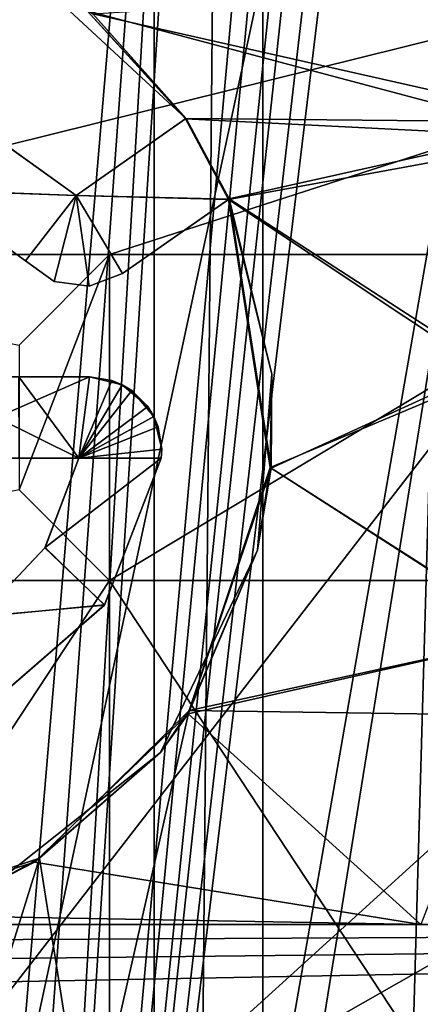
# Model space of a CAD drawing. Extents: x -3 to 104, y -79 to 161.
# Tile 123 of 203: x 45.59 to 50.02, y 58.63 to 69.51. Entities that reach past the tile are written whole.
import ezdxf

# ---------------------------------------------------------------- set-up
doc = ezdxf.new("R2010")
doc.units = 0
doc.header["$MEASUREMENT"] = 0

msp = doc.modelspace()

# ---------------------------------------------------------------- linework, layer by layer
for points in [[(47.080002, 130, -10.3), (43.369999, 0, -10.3), (43.369999, 130, -10.3)], [(47.080002, 0, -10.3), (43.369999, 0, -10.3), (47.080002, 130, -10.3)], [(47.080002, 0, -71.599998), (47.080002, 130, -71.599998), (48.279999, 130, -71.599998)], [(48.279999, 0, -71.599998), (47.080002, 0, -71.599998), (48.279999, 130, -71.599998)], [(47.080002, 130, -71.599998), (47.080002, 0, -10.3), (47.080002, 130, -10.3)], [(47.080002, 0, -71.599998), (47.080002, 0, -10.3), (47.080002, 130, -71.599998)], [(51.990002, 130, -10.3), (48.279999, 0, -10.3), (48.279999, 130, -10.3)], [(51.990002, 0, -10.3), (48.279999, 0, -10.3), (51.990002, 130, -10.3)], [(48.279999, 130, -10.3), (48.279999, 0, -71.599998), (48.279999, 130, -71.599998)], [(48.279999, 0, -10.3), (48.279999, 0, -71.599998), (48.279999, 130, -10.3)], [(39.471001, 29.076, 0.1), (39.238899, 116.759003, 0.1), (60.471001, 126.727997, 0.1)], [(39.471001, 29.076, 0.1), (60.471001, 126.727997, 0.1), (60.471001, 19.228001, 0.1)], [(39.528702, 112.523003), (39.528702, 23.4326), (96.9217, 124.593002)], [(39.528702, 23.4326), (96.9217, 5.4074), (96.9217, 124.593002)], [(5.1713, 6.7213, -72.699997), (95.428703, 123.278999, -72.699997), (5.1713, 123.278999, -72.699997)], [(5.1713, 6.7213, -72.699997), (95.428703, 6.7213, -72.699997), (95.428703, 123.278999, -72.699997)], [(47.803299, 83.812698, -74.699997), (43.927101, 38.094601, -74.699997), (43.927101, 87.905403, -74.699997)], [(37.971001, 29.478001, 18.9), (72.336403, 70.811302, 18.9), (9.6776, 87.4431, 18.9)], [(72.509804, 70.052002, 54.099998), (9.6776, 22.179501, 54.099998), (9.6776, 87.4431, 54.099998)], [(44.488499, 38.364899, -74.699997), (43.927101, 38.094601, -74.699997), (47.803299, 83.812698, -74.699997)], [(45.1115, 38.364899, -74.699997), (44.488499, 38.364899, -74.699997), (47.803299, 83.812698, -74.699997)], [(48.0476, 83.812698, -74.699997), (45.1115, 38.364899, -74.699997), (47.803299, 83.812698, -74.699997)], [(49.219101, 83.800003, -74.699997), (45.1115, 38.364899, -74.699997), (48.0476, 83.812698, -74.699997)], [(50.609001, 83.800003, -74.699997), (45.1115, 38.364899, -74.699997), (50.351398, 83.800003, -74.699997)], [(53.037399, 83.789101, -74.699997), (45.1115, 38.364899, -74.699997), (50.609001, 83.800003, -74.699997)], [(50.0172, 83.800003, -74.699997), (45.1115, 38.364899, -74.699997), (49.810902, 83.800003, -74.699997)], [(49.4767, 83.800003, -74.699997), (45.1115, 38.364899, -74.699997), (49.219101, 83.800003, -74.699997)], [(50.351398, 83.800003, -74.699997), (45.1115, 38.364899, -74.699997), (50.0172, 83.800003, -74.699997)], [(49.810902, 83.800003, -74.699997), (45.1115, 38.364899, -74.699997), (49.4767, 83.800003, -74.699997)], [(53.037399, 83.789101, -74.699997), (45.672901, 38.094601, -74.699997), (45.1115, 38.364899, -74.699997)], [(53.037399, 83.789101, -74.699997), (69.927101, 38.094601, -74.699997), (45.672901, 38.094601, -74.699997)], [(66.386398, 73.311302, 55.700001), (29.7864, 73.311302, 55.700001), (40.586399, 66.911301, 55.700001)], [(66.386398, 73.311302, 55.700001), (40.586399, 66.911301, 55.700001), (46.586399, 66.911301, 55.700001)], [(66.386398, 73.311302, 55.700001), (46.586399, 66.911301, 55.700001), (52.586399, 66.911301, 55.700001)], [(72.509804, 70.052002, 18.9), (72.336403, 70.811302, 18.9), (37.971001, 29.478001, 18.9)], [(72.509804, 70.052002, 54.099998), (10.1631, 21.570601, 54.099998), (9.6776, 22.179501, 54.099998)], [(72.509804, 21.570601, 54.099998), (10.1631, 21.570601, 54.099998), (72.509804, 70.052002, 54.099998)], [(39.238899, 29.196899, 18.9), (72.509804, 70.052002, 18.9), (37.971001, 29.478001, 18.9)], [(72.9953, 69.4431, 18.9), (72.509804, 70.052002, 18.9), (39.238899, 29.196899, 18.9)], [(45.601398, 70.1082, 69.766502), (46.401901, 69.57, 68.843002), (47.431702, 68.414001, 69.855904)], [(45.601398, 70.1082, 69.766502), (47.431702, 68.414001, 69.855904), (46.341, 69.606003, 70.493896)], [(46.401901, 69.57, 68.843002), (53.412701, 70.0205, 68.746201), (51.7118, 68.373901, 68.865601)], [(46.341, 69.606003, 70.493896), (51.616001, 68.202202, 70.529297), (53.171902, 69.860703, 70.412003)], [(46.341, 69.606003, 70.493896), (47.426701, 68.410698, 70.557297), (51.616001, 68.202202, 70.529297)], [(46.341, 69.606003, 70.493896), (47.431702, 68.414001, 69.855904), (47.426701, 68.410698, 70.557297)], [(47.435101, 68.416199, 68.903999), (46.401901, 69.57, 68.843002), (51.7118, 68.373901, 68.865601)], [(46.401901, 69.57, 68.843002), (47.435101, 68.416199, 68.903999), (47.431702, 68.414001, 69.855904)], [(80.207298, 56.689499, 18.9), (72.9953, 69.4431, 18.9), (39.238899, 29.196899, 18.9)], [(44.570999, 67.625198, 69.918098), (45.041698, 68.4039, 69.872002), (46.219898, 67.565697, 69.911903)], [(45.0457, 68.4021, 70.573303), (44.5774, 67.622704, 70.619301), (46.219898, 67.565697, 70.612999)], [(46.219898, 67.565697, 69.911903), (45.041698, 68.4039, 69.872002), (45.0457, 68.4021, 70.573303)], [(46.219898, 67.565697, 69.911903), (45.0457, 68.4021, 70.573303), (46.219898, 67.565697, 70.612999)], [(46.219898, 67.565697, 69.911903), (47.431702, 68.414001, 69.855904), (47.906101, 67.524597, 69.901901)], [(46.219898, 67.565697, 69.911903), (47.426701, 68.410698, 70.557297), (47.431702, 68.414001, 69.855904)], [(46.219898, 67.565697, 70.612999), (47.900799, 67.521896, 70.603203), (47.426701, 68.410698, 70.557297)], [(46.219898, 67.565697, 70.612999), (47.426701, 68.410698, 70.557297), (46.219898, 67.565697, 69.911903)], [(47.426701, 68.410698, 70.557297), (47.900799, 67.521896, 70.603203), (51.616001, 68.202202, 70.529297)], [(47.435101, 68.416199, 68.903999), (47.91, 67.525803, 68.950203), (47.431702, 68.414001, 69.855904)], [(47.431702, 68.414001, 69.855904), (47.91, 67.525803, 68.950203), (47.906101, 67.524597, 69.901901)], [(47.91, 67.525803, 68.950203), (47.435101, 68.416199, 68.903999), (51.7118, 68.373901, 68.865601)], [(47.91, 67.525803, 68.950203), (51.7118, 68.373901, 68.865601), (50.799999, 65.659103, 69.019699)], [(47.900799, 67.521896, 70.603203), (50.810101, 65.585503, 70.676003), (51.616001, 68.202202, 70.529297)], [(44.570999, 67.625198, 69.918098), (46.219898, 67.565697, 69.911903), (45.657101, 66.843803, 69.954002)], [(44.570999, 67.625198, 69.918098), (45.657101, 66.843803, 69.954002), (44.5774, 67.622704, 70.619301)], [(44.5774, 67.622704, 70.619301), (45.657101, 66.843803, 70.654999), (46.219898, 67.565697, 70.612999)], [(44.5774, 67.622704, 70.619301), (45.657101, 66.843803, 69.954002), (45.657101, 66.843803, 70.654999)], [(46.219898, 67.565697, 70.612999), (45.657101, 66.843803, 70.654999), (45.974701, 66.613899, 70.664902)], [(45.657101, 66.843803, 69.954002), (46.219898, 67.565697, 69.911903), (45.974701, 66.613899, 69.963898)], [(46.219898, 67.565697, 70.612999), (45.974701, 66.613899, 70.664902), (46.363201, 66.5625, 70.665001)], [(45.974701, 66.613899, 69.963898), (46.219898, 67.565697, 69.911903), (46.363201, 66.5625, 69.964104)], [(46.219898, 67.565697, 70.612999), (46.363201, 66.5625, 70.665001), (46.729599, 66.701797, 70.655502)], [(46.219898, 67.565697, 70.612999), (46.729599, 66.701797, 70.655502), (47.900799, 67.521896, 70.603203)], [(46.729599, 66.701797, 69.954399), (46.219898, 67.565697, 69.911903), (47.906101, 67.524597, 69.901901)], [(46.363201, 66.5625, 69.964104), (46.219898, 67.565697, 69.911903), (46.729599, 66.701797, 69.954399)], [(47.900799, 67.521896, 70.603203), (46.729599, 66.701797, 69.954399), (47.906101, 67.524597, 69.901901)], [(47.900799, 67.521896, 70.603203), (46.729599, 66.701797, 70.655502), (46.729599, 66.701797, 69.954399)], [(47.906101, 67.524597, 69.901901), (48.3801, 65.5914, 69.997101), (47.900799, 67.521896, 70.603203)], [(47.900799, 67.521896, 70.603203), (48.3638, 64.558899, 70.747299), (50.810101, 65.585503, 70.676003)], [(47.900799, 67.521896, 70.603203), (48.3801, 65.5914, 69.997101), (48.3638, 64.558899, 70.747299)], [(47.91, 67.525803, 68.950203), (48.3801, 65.5914, 69.997101), (47.906101, 67.524597, 69.901901)], [(48.3722, 64.552101, 69.094704), (47.91, 67.525803, 68.950203), (50.799999, 65.659103, 69.019699)], [(47.91, 67.525803, 68.950203), (48.3722, 64.552101, 69.094704), (48.3801, 65.5914, 69.997101)], [(40.586399, 66.911301, 55.700001), (40.586399, 66.911301, 57.200001), (46.586399, 66.911301, 55.700001)], [(46.586399, 66.911301, 55.700001), (40.586399, 66.911301, 57.200001), (46.586399, 66.911301, 57.200001)], [(46.586399, 66.911301, 57.200001), (40.586399, 66.911301, 57.200001), (45.586399, 65.911301, 57.5)], [(45.586399, 64.311302, 57.5), (46.586399, 66.911301, 57.200001), (45.586399, 65.911301, 57.5)], [(46.586399, 63.311298, 57.200001), (46.586399, 66.911301, 57.200001), (45.586399, 64.311302, 57.5)], [(46.586399, 63.311298, 55.700001), (52.586399, 63.311298, 55.700001), (52.586399, 66.911301, 55.700001)], [(46.586399, 63.311298, 55.700001), (52.586399, 66.911301, 55.700001), (46.586399, 66.911301, 55.700001)], [(46.586399, 66.911301, 57.200001), (46.586399, 63.311298, 55.700001), (46.586399, 66.911301, 55.700001)], [(46.586399, 63.311298, 57.200001), (46.586399, 63.311298, 55.700001), (46.586399, 66.911301, 57.200001)], [(45.974701, 66.613899, 69.963898), (45.974701, 66.613899, 70.664902), (45.657101, 66.843803, 70.654999)], [(45.657101, 66.843803, 69.954002), (45.974701, 66.613899, 69.963898), (45.657101, 66.843803, 70.654999)], [(46.729599, 66.701797, 69.954399), (46.729599, 66.701797, 70.655502), (46.363201, 66.5625, 70.665001)], [(46.363201, 66.5625, 69.964104), (46.729599, 66.701797, 69.954399), (46.363201, 66.5625, 70.665001)], [(46.363201, 66.5625, 69.964104), (46.363201, 66.5625, 70.665001), (45.974701, 66.613899, 70.664902)], [(45.974701, 66.613899, 69.963898), (46.363201, 66.5625, 69.964104), (45.974701, 66.613899, 70.664902)], [(48.3801, 65.5914, 69.997101), (48.3722, 64.552101, 69.094704), (48.2225, 63.645, 70.086304)], [(48.3801, 65.5914, 69.997101), (48.2225, 63.645, 70.086304), (48.3638, 64.558899, 70.747299)], [(48.3722, 64.552101, 69.094704), (50.799999, 65.659103, 69.019699), (51.262798, 62.6968, 69.144402)], [(45.2775, 65.561302, 70.721603), (45.336399, 65.111298, 70.742599), (46.364399, 65.561302, 70.714897)], [(45.5863, 65.561302, 70.018799), (45.2775, 65.561302, 70.721603), (46.364399, 65.561302, 70.714897)], [(45.336399, 65.111298, 70.742599), (46.2486, 64.661301, 70.757797), (46.364399, 65.561302, 70.714897)], [(46.2486, 64.661301, 70.056702), (45.5863, 65.561302, 70.018799), (46.364498, 65.561302, 70.013901)], [(45.586399, 64.661301, 70.060799), (45.5863, 65.561302, 70.018799), (46.2486, 64.661301, 70.056702)], [(46.364498, 65.561302, 70.013901), (45.5863, 65.561302, 70.018799), (46.364399, 65.561302, 70.714897)], [(46.364399, 65.561302, 70.714897), (46.2486, 64.661301, 70.757797), (46.727402, 65.474098, 70.716499)], [(46.2486, 64.661301, 70.056702), (46.364498, 65.561302, 70.013901), (46.6115, 65.522102, 70.014198)], [(46.2486, 64.661301, 70.056702), (46.6115, 65.522102, 70.014198), (46.8344, 65.4086, 70.018097)], [(46.6115, 65.522102, 70.014198), (46.364498, 65.561302, 70.013901), (46.364399, 65.561302, 70.714897)], [(46.6115, 65.522102, 70.014198), (46.364399, 65.561302, 70.714897), (46.727402, 65.474098, 70.716499)], [(46.8344, 65.4086, 70.018097), (46.6115, 65.522102, 70.014198), (46.727402, 65.474098, 70.716499)], [(48.3638, 64.558899, 70.747299), (51.271999, 62.700699, 70.796097), (50.810101, 65.585503, 70.676003)], [(46.727402, 65.474098, 70.716499), (46.2486, 64.661301, 70.757797), (47.011398, 65.231598, 70.7258)], [(46.2486, 64.661301, 70.056702), (46.8344, 65.4086, 70.018097), (47.077099, 65.124603, 70.029602)], [(46.8344, 65.4086, 70.018097), (46.727402, 65.474098, 70.716499), (47.011398, 65.231598, 70.7258)], [(47.077099, 65.124603, 70.029602), (46.8344, 65.4086, 70.018097), (47.011398, 65.231598, 70.7258)], [(46.2486, 64.661301, 70.757797), (47.125198, 65.008598, 70.735497), (47.011398, 65.231598, 70.7258)], [(47.077099, 65.124603, 70.029602), (47.011398, 65.231598, 70.7258), (47.125198, 65.008598, 70.735497)], [(45.336399, 65.111298, 70.742599), (45.2775, 64.661301, 70.763603), (46.2486, 64.661301, 70.757797)], [(46.2486, 64.661301, 70.056702), (47.077099, 65.124603, 70.029602), (47.164398, 64.761299, 70.045799)], [(47.164398, 64.761299, 70.045799), (47.077099, 65.124603, 70.029602), (47.125198, 65.008598, 70.735497)], [(46.2486, 64.661301, 70.757797), (47.164398, 64.761299, 70.747002), (47.125198, 65.008598, 70.735497)], [(47.164398, 64.761299, 70.045799), (47.125198, 65.008598, 70.735497), (47.164398, 64.761299, 70.747002)], [(46.2486, 64.661301, 70.757797), (47.1581, 64.661201, 70.751503), (47.164398, 64.761299, 70.747002)], [(46.2486, 64.661301, 70.056702), (47.164398, 64.761299, 70.045799), (47.1581, 64.661201, 70.0504)], [(47.1581, 64.661201, 70.0504), (47.164398, 64.761299, 70.747002), (47.1581, 64.661201, 70.751503)], [(47.1581, 64.661201, 70.0504), (47.164398, 64.761299, 70.045799), (47.164398, 64.761299, 70.747002)], [(45.2775, 64.661301, 70.763603), (45.586399, 64.661301, 70.060799), (46.2486, 64.661301, 70.757797)], [(46.2486, 64.661301, 70.757797), (45.586399, 64.661301, 70.060799), (46.2486, 64.661301, 70.056702)], [(45.870998, 63.672501, 70.102203), (46.2486, 64.661301, 70.056702), (47.1581, 64.661201, 70.0504)], [(46.2486, 64.661301, 70.056702), (45.870998, 63.672501, 70.102203), (46.2486, 64.661301, 70.757797)], [(46.2486, 64.661301, 70.757797), (45.870998, 63.672501, 70.102203), (45.874001, 63.677299, 70.802597)], [(45.870998, 63.672501, 70.102203), (47.1581, 64.661201, 70.0504), (46.531399, 63.041, 70.123901)], [(46.2486, 64.661301, 70.757797), (45.874001, 63.677299, 70.802597), (47.1581, 64.661201, 70.751503)], [(45.874001, 63.677299, 70.802597), (46.5308, 63.0401, 70.824501), (47.1581, 64.661201, 70.751503)], [(46.531399, 63.041, 70.123901), (47.1581, 64.661201, 70.751503), (46.5308, 63.0401, 70.824501)], [(46.531399, 63.041, 70.123901), (47.1581, 64.661201, 70.0504), (47.1581, 64.661201, 70.751503)], [(47.4552, 61.839199, 69.212303), (48.3722, 64.552101, 69.094704), (51.262798, 62.6968, 69.144402)], [(48.3722, 64.552101, 69.094704), (47.4552, 61.839199, 69.212303), (48.2225, 63.645, 70.086304)], [(48.3638, 64.558899, 70.747299), (47.466499, 61.874599, 70.863899), (51.271999, 62.700699, 70.796097)], [(48.3638, 64.558899, 70.747299), (48.2225, 63.645, 70.086304), (47.466499, 61.874599, 70.863899)], [(40.586399, 63.311298, 57.200001), (46.586399, 63.311298, 57.200001), (45.586399, 64.311302, 57.5)], [(45.874001, 63.677299, 70.802597), (45.150501, 62.910599, 70.137604), (45.153599, 62.9128, 70.837997)], [(45.870998, 63.672501, 70.102203), (45.150501, 62.910599, 70.137604), (45.874001, 63.677299, 70.802597)], [(45.150501, 62.910599, 70.137604), (45.870998, 63.672501, 70.102203), (46.531399, 63.041, 70.123901)], [(45.874001, 63.677299, 70.802597), (45.153599, 62.9128, 70.837997), (46.5308, 63.0401, 70.824501)], [(48.2225, 63.645, 70.086304), (47.4552, 61.839199, 69.212303), (47.149899, 61.4109, 70.180397)], [(48.2225, 63.645, 70.086304), (47.149899, 61.4109, 70.180397), (47.466499, 61.874599, 70.863899)], [(40.586399, 54.2113, 55.700001), (46.586399, 63.311298, 55.700001), (40.586399, 63.311298, 55.700001)], [(40.586399, 54.2113, 55.700001), (46.586399, 54.2113, 55.700001), (46.586399, 63.311298, 55.700001)], [(46.586399, 63.311298, 57.200001), (40.586399, 63.311298, 55.700001), (46.586399, 63.311298, 55.700001)], [(40.586399, 63.311298, 57.200001), (40.586399, 63.311298, 55.700001), (46.586399, 63.311298, 57.200001)], [(52.586399, 54.2113, 55.700001), (52.586399, 63.311298, 55.700001), (46.586399, 63.311298, 55.700001)], [(46.586399, 54.2113, 55.700001), (52.586399, 54.2113, 55.700001), (46.586399, 63.311298, 55.700001)], [(45.222401, 61.904598, 70.1754), (45.150501, 62.910599, 70.137604), (46.531399, 63.041, 70.123901)], [(45.153599, 62.9128, 70.837997), (45.2192, 61.903, 70.875999), (46.5308, 63.0401, 70.824501)], [(45.222401, 61.904598, 70.1754), (46.5308, 63.0401, 70.824501), (45.2192, 61.903, 70.875999)], [(45.222401, 61.904598, 70.1754), (46.531399, 63.041, 70.123901), (46.5308, 63.0401, 70.824501)], [(47.4552, 61.839199, 69.212303), (51.262798, 62.6968, 69.144402), (50.027699, 59.511299, 69.265297)], [(47.466499, 61.874599, 70.863899), (51.745998, 61.811798, 70.824097), (51.271999, 62.700699, 70.796097)], [(45.756302, 60.199402, 69.279297), (47.4552, 61.839199, 69.212303), (50.027699, 59.511299, 69.265297)], [(47.4552, 61.839199, 69.212303), (45.756302, 60.199402, 69.279297), (47.149899, 61.4109, 70.180397)], [(45.8148, 60.2453, 70.930199), (46.341202, 56.905899, 71.011597), (47.466499, 61.874599, 70.863899)], [(47.149899, 61.4109, 70.180397), (45.8148, 60.2453, 70.930199), (47.466499, 61.874599, 70.863899)], [(47.466499, 61.874599, 70.863899), (46.341202, 56.905899, 71.011597), (51.745998, 61.811798, 70.824097)], [(46.341202, 56.905899, 71.011597), (52.8358, 60.609699, 70.8535), (51.745998, 61.811798, 70.824097)], [(47.149899, 61.4109, 70.180397), (45.756302, 60.199402, 69.279297), (45.3783, 60.005798, 70.237999)], [(47.149899, 61.4109, 70.180397), (45.3783, 60.005798, 70.237999), (45.8148, 60.2453, 70.930199)], [(46.341202, 56.905899, 71.011597), (47.426701, 55.710701, 71.0252), (52.8358, 60.609699, 70.8535)], [(47.426701, 55.710701, 71.0252), (51.629002, 55.522202, 70.988197), (52.8358, 60.609699, 70.8535)], [(43.904202, 59.620602, 69.306396), (45.756302, 60.199402, 69.279297), (50.027699, 59.511299, 69.265297)], [(45.756302, 60.199402, 69.279297), (43.904202, 59.620602, 69.306396), (45.3783, 60.005798, 70.237999)], [(44.017799, 59.641998, 70.957802), (45.006302, 57.663502, 71.003799), (45.8148, 60.2453, 70.930199)], [(45.3783, 60.005798, 70.237999), (44.017799, 59.641998, 70.957802), (45.8148, 60.2453, 70.930199)], [(45.8148, 60.2453, 70.930199), (45.006302, 57.663502, 71.003799), (46.341202, 56.905899, 71.011597)], [(50.027699, 59.511299, 69.265297), (21.0207, 59.511299, 69.171501), (43.904202, 59.620602, 69.306396)], [(18.032, 59.511299, 66.900002), (21.0207, 59.511299, 69.171501), (50.027699, 59.511299, 69.265297)], [(18.032, 59.511299, 66.900002), (50.027699, 59.511299, 69.265297), (79.018997, 59.511299, 66.900002)], [(79.018997, 59.511299, 66.900002), (18.921301, 59.214298, 66.900002), (18.032, 59.511299, 66.900002)], [(79.018997, 59.511299, 66.900002), (19.783899, 58.846901, 66.900002), (18.921301, 59.214298, 66.900002)], [(79.018997, 59.511299, 66.900002), (20.6143, 58.411301, 66.900002), (19.783899, 58.846901, 66.900002)], [(79.018997, 58.411301, 66.900002), (20.6143, 58.411301, 66.900002), (79.018997, 59.511299, 66.900002)]]:
    msp.add_3dface(points)

doc.saveas('drawing.dxf')
